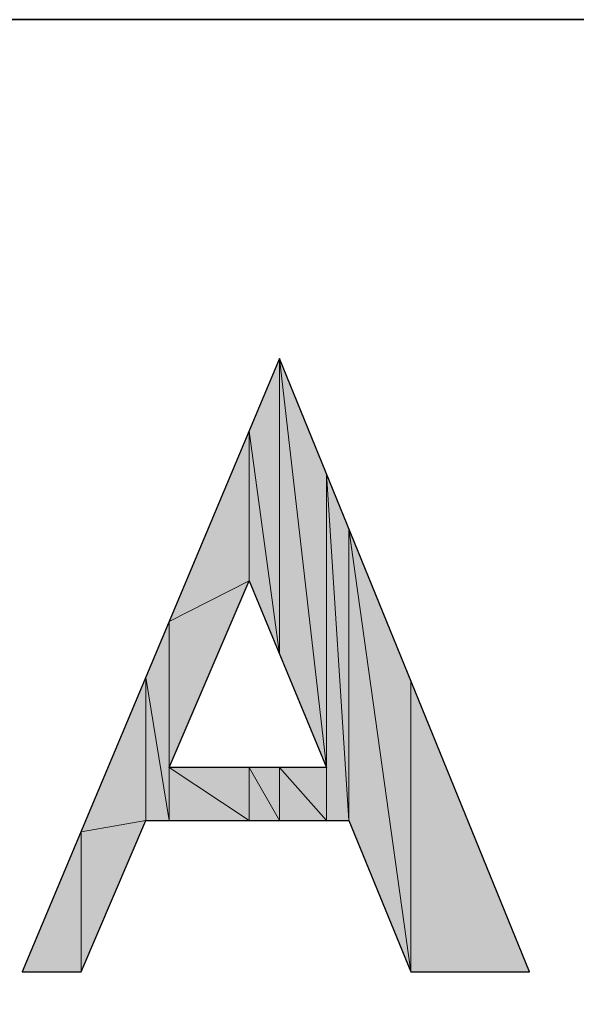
# Model space of a CAD drawing. Header units: inches. Extents: x 6 to 291, y 50 to 248.
# Tile 8 of 24: x 204.66 to 210.49, y 75.32 to 85.63. Entities that reach past the tile are written whole.
import ezdxf

# ---------------------------------------------------------------- set-up
doc = ezdxf.new("R2010")
doc.units = ezdxf.units.IN
doc.header["$MEASUREMENT"] = 0
doc.layers.add('Livello 1', color=7, linetype='Continuous')

# ---------------------------------------------------------------- blocks, each defined once
blk = doc.blocks.new('block 10')
at = {"layer": 'Livello 1', "color": 7, "lineweight": 25}
blk.add_lwpolyline([(207.386, 82.081), (204.69, 75.662), (205.306, 75.662), (205.984, 77.247), (208.111, 77.247), (208.759, 75.662), (210.002, 75.662), (207.386, 82.081)], dxfattribs=at)
blk = doc.blocks.new('block 11')
at = {"layer": 'Livello 1', "color": 7, "lineweight": 25}
blk.add_lwpolyline([(206.23, 77.8), (207.067, 79.755), (207.878, 77.8), (206.23, 77.8)], dxfattribs=at)
blk = doc.blocks.new('block 12')
at = {"layer": 'Livello 1', "lineweight": 0}
blk.add_lwpolyline([(205.306, 75.662), (205.306, 77.129), (204.69, 75.662), (205.306, 75.662)], dxfattribs=at)
blk = doc.blocks.new('block 13')
at = {"layer": 'Livello 1'}
h = blk.add_hatch(color=250, dxfattribs=at)
h.dxf.hatch_style = 2
h.paths.add_polyline_path([(205.306, 75.662), (205.306, 77.129), (204.69, 75.662)])
at = {"layer": 'Livello 1', "lineweight": 0}
blk.add_lwpolyline([(205.306, 75.662), (205.306, 77.129), (204.69, 75.662), (205.306, 75.662), (205.306, 75.662)], dxfattribs=at)
blk = doc.blocks.new('block 14')
at = {"layer": 'Livello 1', "lineweight": 0}
blk.add_lwpolyline([(205.306, 75.662), (205.984, 77.247), (205.306, 77.129), (205.306, 75.662)], dxfattribs=at)
blk = doc.blocks.new('block 15')
at = {"layer": 'Livello 1'}
h = blk.add_hatch(color=250, dxfattribs=at)
h.dxf.hatch_style = 2
h.paths.add_polyline_path([(205.306, 75.662), (205.984, 77.247), (205.306, 77.129)])
at = {"layer": 'Livello 1', "lineweight": 0}
blk.add_lwpolyline([(205.306, 75.662), (205.984, 77.247), (205.306, 77.129), (205.306, 75.662), (205.306, 75.662)], dxfattribs=at)
blk = doc.blocks.new('block 16')
at = {"layer": 'Livello 1', "lineweight": 0}
blk.add_lwpolyline([(205.984, 77.247), (205.984, 78.743), (205.306, 77.129), (205.984, 77.247)], dxfattribs=at)
blk = doc.blocks.new('block 17')
at = {"layer": 'Livello 1'}
h = blk.add_hatch(color=250, dxfattribs=at)
h.dxf.hatch_style = 2
h.paths.add_polyline_path([(205.984, 77.247), (205.984, 78.743), (205.306, 77.129)])
at = {"layer": 'Livello 1', "lineweight": 0}
blk.add_lwpolyline([(205.984, 77.247), (205.984, 78.743), (205.306, 77.129), (205.984, 77.247), (205.984, 77.247)], dxfattribs=at)
blk = doc.blocks.new('block 18')
at = {"layer": 'Livello 1', "lineweight": 0}
blk.add_lwpolyline([(205.984, 77.247), (206.23, 77.247), (205.984, 78.743), (205.984, 77.247)], dxfattribs=at)
blk = doc.blocks.new('block 19')
at = {"layer": 'Livello 1'}
h = blk.add_hatch(color=250, dxfattribs=at)
h.dxf.hatch_style = 2
h.paths.add_polyline_path([(205.984, 77.247), (206.23, 77.247), (205.984, 78.743)])
at = {"layer": 'Livello 1', "lineweight": 0}
blk.add_lwpolyline([(205.984, 77.247), (206.23, 77.247), (205.984, 78.743), (205.984, 77.247), (205.984, 77.247)], dxfattribs=at)
blk = doc.blocks.new('block 20')
at = {"layer": 'Livello 1', "lineweight": 0}
blk.add_lwpolyline([(206.23, 77.247), (206.23, 79.329), (205.984, 78.743), (206.23, 77.247)], dxfattribs=at)
blk = doc.blocks.new('block 21')
at = {"layer": 'Livello 1'}
h = blk.add_hatch(color=250, dxfattribs=at)
h.dxf.hatch_style = 2
h.paths.add_polyline_path([(206.23, 77.247), (206.23, 79.329), (205.984, 78.743)])
at = {"layer": 'Livello 1', "lineweight": 0}
blk.add_lwpolyline([(206.23, 77.247), (206.23, 79.329), (205.984, 78.743), (206.23, 77.247), (206.23, 77.247)], dxfattribs=at)
blk = doc.blocks.new('block 22')
at = {"layer": 'Livello 1', "lineweight": 0}
blk.add_lwpolyline([(206.23, 77.247), (207.067, 77.247), (206.23, 77.8), (206.23, 77.247)], dxfattribs=at)
blk = doc.blocks.new('block 23')
at = {"layer": 'Livello 1'}
h = blk.add_hatch(color=250, dxfattribs=at)
h.dxf.hatch_style = 2
h.paths.add_polyline_path([(206.23, 77.247), (207.067, 77.247), (206.23, 77.8)])
at = {"layer": 'Livello 1', "lineweight": 0}
blk.add_lwpolyline([(206.23, 77.247), (207.067, 77.247), (206.23, 77.8), (206.23, 77.247), (206.23, 77.247)], dxfattribs=at)
blk = doc.blocks.new('block 24')
at = {"layer": 'Livello 1', "lineweight": 0}
blk.add_lwpolyline([(207.067, 77.247), (207.067, 77.8), (206.23, 77.8), (207.067, 77.247)], dxfattribs=at)
blk = doc.blocks.new('block 25')
at = {"layer": 'Livello 1'}
h = blk.add_hatch(color=250, dxfattribs=at)
h.dxf.hatch_style = 2
h.paths.add_polyline_path([(207.067, 77.247), (207.067, 77.8), (206.23, 77.8)])
at = {"layer": 'Livello 1', "lineweight": 0}
blk.add_lwpolyline([(207.067, 77.247), (207.067, 77.8), (206.23, 77.8), (207.067, 77.247), (207.067, 77.247)], dxfattribs=at)
blk = doc.blocks.new('block 26')
at = {"layer": 'Livello 1', "lineweight": 0}
blk.add_lwpolyline([(206.23, 77.8), (207.067, 79.755), (206.23, 79.329), (206.23, 77.8)], dxfattribs=at)
blk = doc.blocks.new('block 27')
at = {"layer": 'Livello 1'}
h = blk.add_hatch(color=250, dxfattribs=at)
h.dxf.hatch_style = 2
h.paths.add_polyline_path([(206.23, 77.8), (207.067, 79.755), (206.23, 79.329)])
at = {"layer": 'Livello 1', "lineweight": 0}
blk.add_lwpolyline([(206.23, 77.8), (207.067, 79.755), (206.23, 79.329), (206.23, 77.8), (206.23, 77.8)], dxfattribs=at)
blk = doc.blocks.new('block 28')
at = {"layer": 'Livello 1', "lineweight": 0}
blk.add_lwpolyline([(207.067, 79.755), (207.067, 81.32), (206.23, 79.329), (207.067, 79.755)], dxfattribs=at)
blk = doc.blocks.new('block 29')
at = {"layer": 'Livello 1'}
h = blk.add_hatch(color=250, dxfattribs=at)
h.dxf.hatch_style = 2
h.paths.add_polyline_path([(207.067, 79.755), (207.067, 81.32), (206.23, 79.329)])
at = {"layer": 'Livello 1', "lineweight": 0}
blk.add_lwpolyline([(207.067, 79.755), (207.067, 81.32), (206.23, 79.329), (207.067, 79.755), (207.067, 79.755)], dxfattribs=at)
blk = doc.blocks.new('block 30')
at = {"layer": 'Livello 1', "lineweight": 0}
blk.add_lwpolyline([(207.067, 77.247), (207.386, 77.247), (207.067, 77.8), (207.067, 77.247)], dxfattribs=at)
blk = doc.blocks.new('block 31')
at = {"layer": 'Livello 1'}
h = blk.add_hatch(color=250, dxfattribs=at)
h.dxf.hatch_style = 2
h.paths.add_polyline_path([(207.067, 77.247), (207.386, 77.247), (207.067, 77.8)])
at = {"layer": 'Livello 1', "lineweight": 0}
blk.add_lwpolyline([(207.067, 77.247), (207.386, 77.247), (207.067, 77.8), (207.067, 77.247), (207.067, 77.247)], dxfattribs=at)
blk = doc.blocks.new('block 32')
at = {"layer": 'Livello 1', "lineweight": 0}
blk.add_lwpolyline([(207.386, 77.247), (207.386, 77.8), (207.067, 77.8), (207.386, 77.247)], dxfattribs=at)
blk = doc.blocks.new('block 33')
at = {"layer": 'Livello 1'}
h = blk.add_hatch(color=250, dxfattribs=at)
h.dxf.hatch_style = 2
h.paths.add_polyline_path([(207.386, 77.247), (207.386, 77.8), (207.067, 77.8)])
at = {"layer": 'Livello 1', "lineweight": 0}
blk.add_lwpolyline([(207.386, 77.247), (207.386, 77.8), (207.067, 77.8), (207.386, 77.247), (207.386, 77.247)], dxfattribs=at)
blk = doc.blocks.new('block 34')
at = {"layer": 'Livello 1', "lineweight": 0}
blk.add_lwpolyline([(207.067, 79.755), (207.386, 78.985), (207.067, 81.32), (207.067, 79.755)], dxfattribs=at)
blk = doc.blocks.new('block 35')
at = {"layer": 'Livello 1'}
h = blk.add_hatch(color=250, dxfattribs=at)
h.dxf.hatch_style = 2
h.paths.add_polyline_path([(207.067, 79.755), (207.386, 78.985), (207.067, 81.32)])
at = {"layer": 'Livello 1', "lineweight": 0}
blk.add_lwpolyline([(207.067, 79.755), (207.386, 78.985), (207.067, 81.32), (207.067, 79.755), (207.067, 79.755)], dxfattribs=at)
blk = doc.blocks.new('block 36')
at = {"layer": 'Livello 1', "lineweight": 0}
blk.add_lwpolyline([(207.386, 78.985), (207.386, 82.081), (207.067, 81.32), (207.386, 78.985)], dxfattribs=at)
blk = doc.blocks.new('block 37')
at = {"layer": 'Livello 1'}
h = blk.add_hatch(color=250, dxfattribs=at)
h.dxf.hatch_style = 2
h.paths.add_polyline_path([(207.386, 78.985), (207.386, 82.081), (207.067, 81.32)])
at = {"layer": 'Livello 1', "lineweight": 0}
blk.add_lwpolyline([(207.386, 78.985), (207.386, 82.081), (207.067, 81.32), (207.386, 78.985), (207.386, 78.985)], dxfattribs=at)
blk = doc.blocks.new('block 38')
at = {"layer": 'Livello 1', "lineweight": 0}
blk.add_lwpolyline([(207.386, 77.247), (207.878, 77.247), (207.386, 77.8), (207.386, 77.247)], dxfattribs=at)
blk = doc.blocks.new('block 39')
at = {"layer": 'Livello 1'}
h = blk.add_hatch(color=250, dxfattribs=at)
h.dxf.hatch_style = 2
h.paths.add_polyline_path([(207.386, 77.247), (207.878, 77.247), (207.386, 77.8)])
at = {"layer": 'Livello 1', "lineweight": 0}
blk.add_lwpolyline([(207.386, 77.247), (207.878, 77.247), (207.386, 77.8), (207.386, 77.247), (207.386, 77.247)], dxfattribs=at)
blk = doc.blocks.new('block 40')
at = {"layer": 'Livello 1', "lineweight": 0}
blk.add_lwpolyline([(207.878, 77.247), (207.878, 77.8), (207.386, 77.8), (207.878, 77.247)], dxfattribs=at)
blk = doc.blocks.new('block 41')
at = {"layer": 'Livello 1'}
h = blk.add_hatch(color=250, dxfattribs=at)
h.dxf.hatch_style = 2
h.paths.add_polyline_path([(207.878, 77.247), (207.878, 77.8), (207.386, 77.8)])
at = {"layer": 'Livello 1', "lineweight": 0}
blk.add_lwpolyline([(207.878, 77.247), (207.878, 77.8), (207.386, 77.8), (207.878, 77.247), (207.878, 77.247)], dxfattribs=at)
blk = doc.blocks.new('block 42')
at = {"layer": 'Livello 1', "lineweight": 0}
blk.add_lwpolyline([(207.386, 78.985), (207.878, 77.8), (207.386, 82.081), (207.386, 78.985)], dxfattribs=at)
blk = doc.blocks.new('block 43')
at = {"layer": 'Livello 1'}
h = blk.add_hatch(color=250, dxfattribs=at)
h.dxf.hatch_style = 2
h.paths.add_polyline_path([(207.386, 78.985), (207.878, 77.8), (207.386, 82.081)])
at = {"layer": 'Livello 1', "lineweight": 0}
blk.add_lwpolyline([(207.386, 78.985), (207.878, 77.8), (207.386, 82.081), (207.386, 78.985), (207.386, 78.985)], dxfattribs=at)
blk = doc.blocks.new('block 44')
at = {"layer": 'Livello 1', "lineweight": 0}
blk.add_lwpolyline([(207.878, 77.8), (207.878, 80.873), (207.386, 82.081), (207.878, 77.8)], dxfattribs=at)
blk = doc.blocks.new('block 45')
at = {"layer": 'Livello 1'}
h = blk.add_hatch(color=250, dxfattribs=at)
h.dxf.hatch_style = 2
h.paths.add_polyline_path([(207.878, 77.8), (207.878, 80.873), (207.386, 82.081)])
at = {"layer": 'Livello 1', "lineweight": 0}
blk.add_lwpolyline([(207.878, 77.8), (207.878, 80.873), (207.386, 82.081), (207.878, 77.8), (207.878, 77.8)], dxfattribs=at)
blk = doc.blocks.new('block 46')
at = {"layer": 'Livello 1', "lineweight": 0}
blk.add_lwpolyline([(207.878, 77.247), (208.111, 77.247), (207.878, 80.873), (207.878, 77.247)], dxfattribs=at)
blk = doc.blocks.new('block 47')
at = {"layer": 'Livello 1'}
h = blk.add_hatch(color=250, dxfattribs=at)
h.dxf.hatch_style = 2
h.paths.add_polyline_path([(207.878, 77.247), (208.111, 77.247), (207.878, 80.873)])
at = {"layer": 'Livello 1', "lineweight": 0}
blk.add_lwpolyline([(207.878, 77.247), (208.111, 77.247), (207.878, 80.873), (207.878, 77.247), (207.878, 77.247)], dxfattribs=at)
blk = doc.blocks.new('block 48')
at = {"layer": 'Livello 1', "lineweight": 0}
blk.add_lwpolyline([(208.111, 77.247), (208.111, 80.302), (207.878, 80.873), (208.111, 77.247)], dxfattribs=at)
blk = doc.blocks.new('block 49')
at = {"layer": 'Livello 1'}
h = blk.add_hatch(color=250, dxfattribs=at)
h.dxf.hatch_style = 2
h.paths.add_polyline_path([(208.111, 77.247), (208.111, 80.302), (207.878, 80.873)])
at = {"layer": 'Livello 1', "lineweight": 0}
blk.add_lwpolyline([(208.111, 77.247), (208.111, 80.302), (207.878, 80.873), (208.111, 77.247), (208.111, 77.247)], dxfattribs=at)
blk = doc.blocks.new('block 50')
at = {"layer": 'Livello 1', "lineweight": 0}
blk.add_lwpolyline([(208.111, 77.247), (208.759, 75.662), (208.111, 80.302), (208.111, 77.247)], dxfattribs=at)
blk = doc.blocks.new('block 51')
at = {"layer": 'Livello 1'}
h = blk.add_hatch(color=250, dxfattribs=at)
h.dxf.hatch_style = 2
h.paths.add_polyline_path([(208.111, 77.247), (208.759, 75.662), (208.111, 80.302)])
at = {"layer": 'Livello 1', "lineweight": 0}
blk.add_lwpolyline([(208.111, 77.247), (208.759, 75.662), (208.111, 80.302), (208.111, 77.247), (208.111, 77.247)], dxfattribs=at)
blk = doc.blocks.new('block 52')
at = {"layer": 'Livello 1', "lineweight": 0}
blk.add_lwpolyline([(208.759, 75.662), (208.759, 78.711), (208.111, 80.302), (208.759, 75.662)], dxfattribs=at)
blk = doc.blocks.new('block 53')
at = {"layer": 'Livello 1'}
h = blk.add_hatch(color=250, dxfattribs=at)
h.dxf.hatch_style = 2
h.paths.add_polyline_path([(208.759, 75.662), (208.759, 78.711), (208.111, 80.302)])
at = {"layer": 'Livello 1', "lineweight": 0}
blk.add_lwpolyline([(208.759, 75.662), (208.759, 78.711), (208.111, 80.302), (208.759, 75.662), (208.759, 75.662)], dxfattribs=at)
blk = doc.blocks.new('block 54')
at = {"layer": 'Livello 1', "lineweight": 0}
blk.add_lwpolyline([(208.759, 75.662), (210.002, 75.662), (208.759, 78.711), (208.759, 75.662)], dxfattribs=at)
blk = doc.blocks.new('block 55')
at = {"layer": 'Livello 1'}
h = blk.add_hatch(color=250, dxfattribs=at)
h.dxf.hatch_style = 2
h.paths.add_polyline_path([(208.759, 75.662), (210.002, 75.662), (208.759, 78.711)])
at = {"layer": 'Livello 1', "lineweight": 0}
blk.add_lwpolyline([(208.759, 75.662), (210.002, 75.662), (208.759, 78.711), (208.759, 75.662), (208.759, 75.662)], dxfattribs=at)

msp = doc.modelspace()

# ---------------------------------------------------------------- linework, layer by layer
at = {"layer": 'Livello 1', "color": 7, "lineweight": 35}
msp.add_lwpolyline([(291, 85.627), (192.852, 85.627), (192.852, 49.568), (291, 49.568), (291, 85.627)], dxfattribs=at)

# ---------------------------------------------------------------- block references
at = {"layer": 'Livello 1'}
for name in ['block 10', 'block 36', 'block 37', 'block 42', 'block 43', 'block 44', 'block 45', 'block 28', 'block 29', 'block 34', 'block 35', 'block 46', 'block 47', 'block 48', 'block 49', 'block 50', 'block 51', 'block 52', 'block 53', 'block 11', 'block 26', 'block 27', 'block 20', 'block 21', 'block 16', 'block 17', 'block 18', 'block 19', 'block 54', 'block 55', 'block 22', 'block 23', 'block 24', 'block 25', 'block 30', 'block 31', 'block 32', 'block 33', 'block 38', 'block 39', 'block 40', 'block 41', 'block 14', 'block 15', 'block 12', 'block 13']:
    msp.add_blockref(name, (0, 0), dxfattribs=at)

doc.saveas('drawing.dxf')
